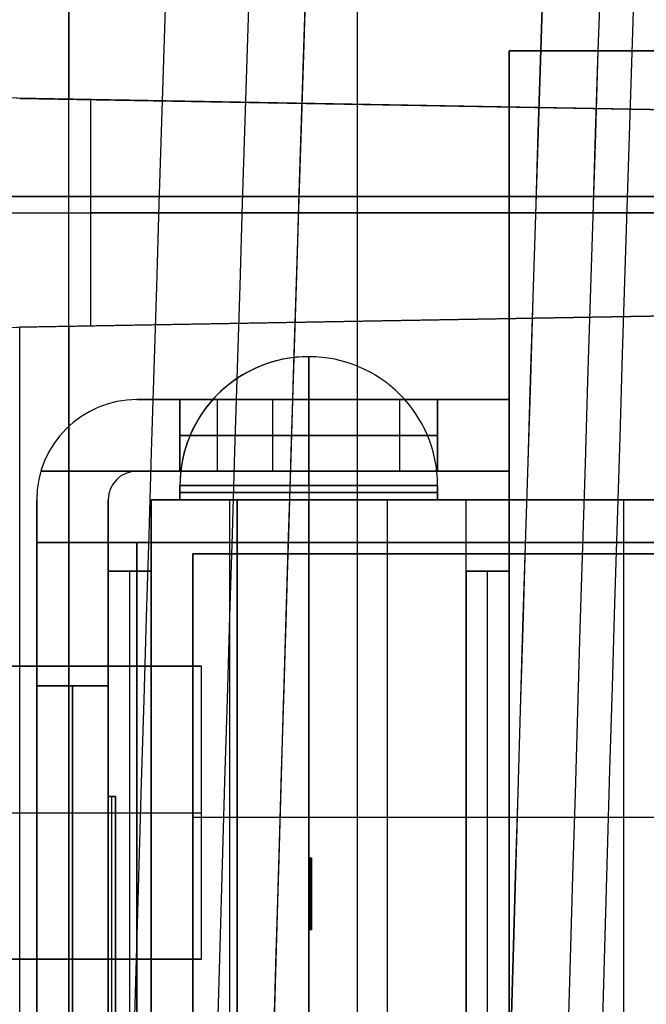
# Model space of a CAD drawing. Extents: x -64 to 57, y 4 to 161.
# Tile 177 of 256: x -60.96 to -56.58, y 145.89 to 152.77. Entities that reach past the tile are written whole.
import ezdxf

# ---------------------------------------------------------------- set-up
doc = ezdxf.new("R2010")
doc.units = 0
doc.layers.add('DEFAULT', color=7, linetype='CONTINUOUS')

msp = doc.modelspace()

# ---------------------------------------------------------------- linework, layer by layer
at = {"layer": 'DEFAULT', "color": 1}
for p, q in [((-58.5949, 81.2714, 65.5081), (-58.5949, 155.6289, 65.5081)), ((-58.5949, 81.2714, 31.6669), (-58.5949, 155.6289, 31.6669)), ((-60.6117, 81.3771, 65.4553), (-60.6117, 153.3847, 65.4553)), ((-60.6117, 153.3847, 31.7197), (-60.6117, 152.2153, 31.7197)), ((-50.1297, 152.0324, 41.4167), (-61.3082, 152.2275, 41.6118)), ((-50.1297, 152.0324, 39.6643), (-61.217, 152.2259, 39.6643)), ((-50.1297, 152.0324, 38.1), (-61.1032, 152.2239, 37.7168)), ((-60.9551, 152.2213, 35.613), (-50.1297, 152.0324, 35.2349)), ((-60.6117, 152.2153, 31.7197), (-60.9551, 152.2213, 35.613)), ((-50.1297, 152.0324, 33.6643), (-60.7945, 152.2185, 33.6643)), ((-60.4581, 152.2127, 31.7156), (-60.6117, 152.2153, 31.7197)), ((-60.4581, 150.6314, 31.7156), (-60.4581, 152.2127, 31.7156)), ((-50.1297, 152.0324, 31.8959), (-60.4581, 152.2127, 31.7156)), ((-61.3082, 151.422, 41.6118), (-50.1297, 151.422, 41.4167)), ((-50.1297, 151.422, 31.8959), (-60.4581, 151.422, 31.7156)), ((-61.3082, 150.6165, 41.6118), (-50.1297, 150.8117, 41.4167)), ((-61.217, 150.6181, 39.6643), (-50.1297, 150.8117, 39.6643)), ((-61.1032, 150.6201, 37.7168), (-50.1297, 150.8117, 38.1)), ((-50.1297, 150.8117, 35.2349), (-60.9551, 150.6227, 35.613)), ((-60.7945, 150.6255, 33.6643), (-50.1297, 150.8117, 33.6643)), ((-60.4581, 150.6314, 31.7156), (-50.1297, 150.8117, 31.8959)), ((-60.9551, 150.6227, 35.613), (-60.6117, 150.6287, 31.7197)), ((-60.9551, 12.1037, 35.613), (-60.9551, 150.6227, 35.613)), ((-60.6117, 150.6287, 31.7197), (-60.4581, 150.6314, 31.7156)), ((-60.6117, 150.6287, 31.7197), (-60.6117, 81.3771, 31.7197))]:
    msp.add_line(p, q, dxfattribs=at)
at = {"layer": 'DEFAULT', "color": 51}
for p, q in [((-57.5363, 152.5542, 53.8093), (-54.0363, 152.5542, 53.8093)), ((-57.5363, 152.5542, 65.5634), (-57.5363, 152.5542, 53.8093)), ((-54.0363, 152.5542, 65.5634), (-57.5363, 152.5542, 65.5634)), ((-57.5363, 152.5542, 53.8093), (-57.5363, 99.2256, 53.8093)), ((-57.5363, 99.2256, 65.5634), (-57.5363, 152.5542, 65.5634)), ((-57.5363, 152.5542, 59.6864), (-54.0363, 152.5542, 59.6864)), ((-57.5363, 99.2256, 59.6864), (-57.5363, 152.5542, 59.6864))]:
    msp.add_line(p, q, dxfattribs=at)
at = {"layer": 'DEFAULT', "color": 156}
for p, q in [((-61.704, 151.5363, 35.8806), (-45.8247, 151.5363, 35.8806)), ((-45.8247, 151.5363, 37.5166), (-61.704, 151.5363, 37.5166)), ((-61.704, 151.5363, 36.6986), (-45.8247, 151.5363, 36.6986))]:
    msp.add_line(p, q, dxfattribs=at)
at = {"layer": 'DEFAULT', "color": 131}
for p, q in [((-58.9359, 150.4155, 56.6853), (-58.9359, 150.4155, 61.8853)), ((-58.9359, 150.4155, 61.8853), (-58.9359, 150.4155, 56.6853)), ((-59.8359, 149.4155, 56.6853), (-59.8359, 149.5155, 56.6853)), ((-59.8359, 149.5155, 61.8853), (-59.8359, 149.4155, 61.8853)), ((-59.8359, 149.5155, 56.6853), (-59.8359, 149.5155, 61.8853)), ((-59.8359, 149.4155, 59.2853), (-59.8359, 149.5155, 59.2853)), ((-59.8359, 149.5155, 56.6853), (-59.8359, 149.5155, 61.8853)), ((-58.9359, 149.5155, 62.7853), (-58.9359, 149.4155, 62.7853)), ((-58.9359, 149.5155, 55.7853), (-58.9359, 149.4155, 55.7853)), ((-58.0359, 149.4155, 61.8853), (-58.0359, 149.5155, 61.8853)), ((-58.0359, 149.5155, 56.6853), (-58.0359, 149.4155, 56.6853)), ((-58.0359, 149.5155, 61.8853), (-58.0359, 149.5155, 56.6853)), ((-58.0359, 149.5155, 59.2853), (-58.0359, 149.4155, 59.2853)), ((-59.8359, 149.4655, 56.6853), (-59.8359, 149.4655, 61.8853)), ((-58.0359, 149.4655, 56.6853), (-58.0359, 149.4655, 61.8853)), ((-60.0363, 149.4155, 51.8088), (-60.0363, 149.4155, 54.3088)), ((-60.0363, 149.4155, 54.3088), (-60.0363, 149.4155, 54.3088)), ((-60.0363, 149.4155, 65.5618), (-57.8363, 149.4155, 65.5618)), ((-58.9363, 149.4155, 51.8088), (-60.0363, 149.4155, 51.8088)), ((-60.0363, 102.3643, 54.3088), (-60.0363, 149.4155, 54.3088)), ((-60.0363, 102.3643, 51.8088), (-60.0363, 149.4155, 51.8088)), ((-60.0363, 102.3643, 65.5618), (-60.0363, 149.4155, 65.5618)), ((-60.0363, 149.4155, 65.0618), (-60.0363, 149.4155, 65.5618)), ((-60.0363, 148.9155, 65.0618), (-60.0363, 149.4155, 65.0618)), ((-60.0363, 149.4155, 54.3088), (-60.0363, 149.4155, 65.0618)), ((-60.0363, 149.4155, 54.3088), (-60.0363, 148.9155, 54.3088)), ((-59.8359, 149.4155, 58.6853), (-60.0363, 149.4155, 58.6853)), ((-60.0363, 102.3643, 53.0588), (-60.0363, 149.4155, 53.0588)), ((-60.0363, 102.3643, 65.3118), (-60.0363, 149.4155, 65.3118)), ((-60.0363, 148.9155, 59.6853), (-60.0363, 149.4155, 59.6853)), ((-59.8359, 149.4155, 61.8853), (-59.8359, 149.4155, 56.6853)), ((-59.4863, 102.3643, 51.8088), (-59.4863, 149.4155, 51.8088)), ((-58.9363, 149.4155, 51.8088), (-58.9363, 102.3643, 51.8088)), ((-58.9363, 149.4155, 53.8088), (-58.9363, 149.4155, 51.8088)), ((-58.9363, 102.3643, 53.8088), (-58.9363, 149.4155, 53.8088)), ((-57.8363, 149.4155, 53.8088), (-58.9363, 149.4155, 53.8088)), ((-58.9363, 146.91, 52.8088), (-58.9363, 149.4155, 52.8088)), ((-58.9363, 149.4155, 53.8088), (-58.9363, 149.4155, 55.7853)), ((-58.9363, 149.4155, 62.7853), (-58.9363, 149.4155, 65.5618)), ((-58.9363, 102.3643, 65.5618), (-58.9363, 149.4155, 65.5618)), ((-58.3863, 102.3643, 53.8088), (-58.3863, 149.4155, 53.8088)), ((-58.0359, 149.4155, 56.6853), (-58.0359, 149.4155, 61.8853)), ((-57.8363, 149.4155, 58.6853), (-58.0359, 149.4155, 58.6853)), ((-57.8363, 149.4155, 65.5618), (-57.8363, 149.4155, 53.8088)), ((-57.8363, 102.3643, 53.8088), (-57.8363, 149.4155, 53.8088)), ((-57.8363, 102.3643, 65.5618), (-57.8363, 149.4155, 65.5618)), ((-57.8363, 148.9155, 59.6853), (-57.8363, 149.4155, 59.6853)), ((-60.0363, 149.1655, 54.3088), (-60.0363, 149.1655, 65.0618)), ((-60.3363, 148.9155, 65.0618), (-60.0363, 148.9155, 65.0618)), ((-60.3363, 102.8643, 65.0618), (-60.3363, 148.9155, 65.0618)), ((-60.3363, 148.9155, 54.3088), (-60.3363, 148.9155, 65.0618)), ((-60.3363, 102.8643, 54.3088), (-60.3363, 148.9155, 54.3088)), ((-60.0363, 148.9155, 54.3088), (-60.3363, 148.9155, 54.3088)), ((-60.3363, 147.3399, 59.6853), (-60.3363, 148.9155, 59.6853)), ((-60.0363, 148.9155, 59.6853), (-60.3363, 148.9155, 59.6853)), ((-60.1863, 102.8643, 65.0618), (-60.1863, 148.9155, 65.0618)), ((-60.1863, 102.8643, 54.3088), (-60.1863, 148.9155, 54.3088)), ((-60.1863, 148.9155, 54.3088), (-60.1863, 148.9155, 65.0618)), ((-60.0363, 148.9155, 65.0618), (-60.0363, 102.8643, 65.0618)), ((-60.0363, 148.9155, 65.0618), (-60.0363, 148.9155, 54.3088)), ((-57.8363, 148.9155, 54.3088), (-57.8363, 148.9155, 65.0618)), ((-57.8363, 102.8643, 54.3088), (-57.8363, 148.9155, 54.3088)), ((-57.8363, 148.9155, 65.0618), (-57.8363, 102.8643, 65.0618)), ((-57.5363, 148.9155, 54.3088), (-57.8363, 148.9155, 54.3088)), ((-57.8363, 148.9155, 65.0618), (-57.5363, 148.9155, 65.0618)), ((-57.5363, 148.9155, 59.6853), (-57.8363, 148.9155, 59.6853)), ((-57.6863, 102.8643, 54.3088), (-57.6863, 148.9155, 54.3088)), ((-57.6863, 102.8643, 65.0618), (-57.6863, 148.9155, 65.0618)), ((-57.6863, 148.9155, 54.3088), (-57.6863, 148.9155, 65.0618)), ((-57.5363, 102.8643, 54.3088), (-57.5363, 148.9155, 54.3088)), ((-57.5363, 148.9155, 65.0618), (-57.5363, 148.9155, 54.3088)), ((-57.5363, 102.8643, 65.0618), (-57.5363, 148.9155, 65.0618)), ((-57.5363, 102.8643, 59.6853), (-57.5363, 148.9155, 59.6853)), ((-60.3363, 104.4399, 63.8853), (-60.3363, 147.3399, 63.8853)), ((-60.3363, 147.3399, 55.4853), (-60.3363, 104.4399, 55.4853)), ((-60.3363, 147.3399, 63.8853), (-60.3363, 147.3399, 55.4853)), ((-60.3363, 147.3399, 55.4853), (-60.2863, 147.3399, 55.4853)), ((-60.3363, 147.3399, 63.8853), (-60.2863, 147.3399, 63.8853)), ((-60.2863, 147.3399, 59.6853), (-60.3363, 147.3399, 59.6853)), ((-60.3113, 104.4399, 55.4853), (-60.3113, 147.3399, 55.4853)), ((-60.3113, 147.3399, 55.4853), (-60.3113, 147.3399, 63.8853)), ((-60.3113, 104.4399, 63.8853), (-60.3113, 147.3399, 63.8853)), ((-60.2863, 147.3399, 55.4853), (-60.2863, 104.4399, 55.4853)), ((-60.2863, 147.3399, 63.8853), (-60.2863, 147.3399, 55.4853)), ((-60.2863, 104.4399, 63.8853), (-60.2863, 147.3399, 63.8853)), ((-60.2863, 104.4399, 59.6853), (-60.2863, 147.3399, 59.6853)), ((-58.9363, 146.91, 53.7093), (-58.9363, 146.41, 53.7093)), ((-58.9363, 146.91, 51.8088), (-58.9363, 146.91, 53.7093)), ((-58.9363, 146.41, 51.8088), (-58.9363, 146.91, 51.8088)), ((-58.9363, 146.91, 53.7093), (-58.9163, 146.91, 53.7093)), ((-58.9163, 146.91, 51.8088), (-58.9363, 146.91, 51.8088)), ((-58.9363, 146.91, 52.7591), (-58.9163, 146.91, 52.7591)), ((-58.9263, 146.41, 53.7093), (-58.9263, 146.91, 53.7093)), ((-58.9263, 146.41, 51.8088), (-58.9263, 146.91, 51.8088)), ((-58.9263, 146.91, 51.8088), (-58.9263, 146.91, 53.7093)), ((-58.9163, 146.91, 53.7093), (-58.9163, 146.41, 53.7093)), ((-58.9163, 146.41, 51.8088), (-58.9163, 146.91, 51.8088)), ((-58.9163, 146.91, 51.8088), (-58.9163, 146.91, 53.7093)), ((-58.9163, 146.41, 52.7591), (-58.9163, 146.91, 52.7591)), ((-58.9163, 146.66, 53.7093), (-58.9363, 146.66, 53.7093)), ((-58.9363, 146.66, 51.8088), (-58.9163, 146.66, 51.8088)), ((-58.9163, 146.66, 51.8088), (-58.9163, 146.66, 53.7093)), ((-58.9363, 146.41, 53.7093), (-58.9363, 146.41, 51.8088)), ((-58.9163, 146.41, 53.7093), (-58.9363, 146.41, 53.7093)), ((-58.9163, 146.41, 51.8088), (-58.9363, 146.41, 51.8088)), ((-58.9363, 145.87, 52.8088), (-58.9363, 146.41, 52.8088)), ((-58.9163, 146.41, 52.7591), (-58.9363, 146.41, 52.7591)), ((-58.9263, 146.41, 51.8088), (-58.9263, 146.41, 53.7093)), ((-58.9163, 146.41, 53.7093), (-58.9163, 146.41, 51.8088))]:
    msp.add_line(p, q, dxfattribs=at)
at = {"layer": 'DEFAULT', "color": 7}
for p, q in [((-60.1363, 150.1156, 52.1084), (-57.5363, 150.1156, 52.1084)), ((-60.1363, 150.1156, 52.1084), (-60.1363, 150.1156, 65.2634)), ((-60.1363, 150.1156, 65.2634), (-57.5363, 150.1156, 65.2634)), ((-59.8359, 150.1156, 58.6859), (-60.1363, 150.1156, 58.6859)), ((-59.8359, 149.6156, 56.6853), (-59.8359, 150.1156, 56.6853)), ((-59.8359, 150.1156, 61.8853), (-59.8359, 150.1156, 56.6853)), ((-59.8359, 150.1156, 61.8853), (-59.8359, 149.6156, 61.8853)), ((-59.8359, 149.6156, 59.2853), (-59.8359, 150.1156, 59.2853)), ((-59.5723, 149.6156, 56.0489), (-59.5723, 150.1156, 56.0489)), ((-59.1863, 149.6156, 52.1084), (-59.1863, 150.1156, 52.1084)), ((-59.1863, 149.6156, 65.2634), (-59.1863, 150.1156, 65.2634)), ((-58.9359, 150.1156, 55.7853), (-58.9359, 149.6156, 55.7853)), ((-58.9359, 149.6156, 62.7853), (-58.9359, 150.1156, 62.7853)), ((-58.8363, 150.1156, 52.1084), (-58.8363, 150.1156, 55.7908)), ((-58.8363, 150.1156, 62.7798), (-58.8363, 150.1156, 65.2634)), ((-58.2995, 149.6156, 56.0489), (-58.2995, 150.1156, 56.0489)), ((-58.0359, 150.1156, 56.6853), (-58.0359, 150.1156, 61.8853)), ((-58.0359, 150.1156, 61.8853), (-58.0359, 149.6156, 61.8853)), ((-58.0359, 149.6156, 56.6853), (-58.0359, 150.1156, 56.6853)), ((-57.5363, 150.1156, 58.6859), (-58.0359, 150.1156, 58.6859)), ((-58.0359, 149.6156, 59.2853), (-58.0359, 150.1156, 59.2853)), ((-57.5363, 150.1156, 52.1084), (-57.5363, 149.6156, 52.1084)), ((-57.5363, 150.1156, 65.2634), (-57.5363, 150.1156, 52.1084)), ((-57.5363, 149.6156, 65.2634), (-57.5363, 150.1156, 65.2634)), ((-57.5363, 149.6156, 58.6859), (-57.5363, 150.1156, 58.6859)), ((-59.8359, 149.8656, 56.6853), (-59.8359, 149.8656, 61.8853)), ((-58.0359, 149.8656, 61.8853), (-58.0359, 149.8656, 56.6853)), ((-57.5363, 149.8656, 65.2634), (-57.5363, 149.8656, 52.1084)), ((-60.1374, 149.6156, 52.1084), (-60.8071, 149.6156, 52.1084)), ((-60.8071, 149.6156, 65.2634), (-60.1374, 149.6156, 65.2634)), ((-57.5363, 149.6156, 52.1084), (-60.1363, 149.6156, 52.1084)), ((-60.1363, 149.6156, 65.2634), (-57.5363, 149.6156, 65.2634)), ((-60.1363, 149.6156, 65.2634), (-60.1363, 149.6156, 52.1084)), ((-60.1363, 149.6156, 58.6859), (-59.8359, 149.6156, 58.6859)), ((-59.8359, 149.6156, 56.6853), (-59.8359, 149.6156, 61.8853)), ((-58.8363, 149.6156, 52.1084), (-58.8363, 149.6156, 55.7908)), ((-58.8363, 149.6156, 62.7798), (-58.8363, 149.6156, 65.2634)), ((-58.0359, 149.6156, 61.8853), (-58.0359, 149.6156, 56.6853)), ((-58.0359, 149.6156, 58.6859), (-57.5363, 149.6156, 58.6859)), ((-57.5363, 149.6156, 65.2634), (-57.5363, 149.6156, 52.1084)), ((-60.8363, 149.1155, 52.1084), (-60.8363, 149.4156, 52.1084)), ((-60.8363, 149.4156, 65.2634), (-60.8363, 149.1155, 65.2634)), ((-60.8363, 149.4156, 52.1084), (-60.8363, 149.4156, 65.2634)), ((-60.8363, 148.1155, 58.6859), (-60.8363, 149.4156, 58.6859)), ((-60.3363, 149.4156, 52.1084), (-60.3363, 149.1155, 52.1084)), ((-60.3363, 149.1155, 65.2634), (-60.3363, 149.4156, 65.2634)), ((-60.3363, 149.4156, 52.1084), (-60.3363, 149.4156, 65.2634)), ((-60.3363, 148.1155, 58.6859), (-60.3363, 149.4156, 58.6859)), ((-60.8363, 149.1156, 51.8084), (-60.8363, 149.1155, 52.1084)), ((-60.8363, 149.1155, 65.2634), (-60.8363, 149.1156, 65.5634)), ((-60.8363, 102.6643, 51.8084), (-60.8363, 149.1156, 51.8084)), ((-60.8363, 149.1156, 65.5634), (-60.8363, 102.6643, 65.5634)), ((-60.8363, 149.1155, 52.1084), (-60.3363, 149.1155, 52.1084)), ((-60.8363, 149.1155, 65.2634), (-60.3363, 149.1155, 65.2634)), ((-60.1363, 149.1156, 51.6084), (-60.8071, 149.1156, 51.6084)), ((-60.1363, 149.1156, 65.7634), (-60.8071, 149.1156, 65.7634)), ((-60.3363, 149.1155, 52.1084), (-60.3363, 149.1156, 51.8084)), ((-60.3363, 149.1156, 65.5634), (-60.3363, 149.1155, 65.2634)), ((-60.3363, 102.6643, 51.8084), (-60.3363, 149.1156, 51.8084)), ((-60.3363, 149.1156, 65.5634), (-60.3363, 102.6643, 65.5634)), ((-60.1363, 102.6643, 51.1084), (-60.1363, 149.1156, 51.1084)), ((-60.1363, 149.1156, 51.1084), (-50.1863, 149.1156, 51.1084)), ((-60.1363, 149.1156, 51.6084), (-50.1863, 149.1156, 51.6084)), ((-60.1363, 149.1156, 66.2634), (-50.1863, 149.1156, 66.2634)), ((-50.1863, 149.1156, 65.7634), (-60.1363, 149.1156, 65.7634)), ((-60.1363, 149.1156, 66.2634), (-60.1363, 102.6643, 66.2634)), ((-60.1363, 102.6643, 65.7634), (-60.1363, 149.1156, 65.7634)), ((-60.1363, 149.1156, 51.6084), (-60.1363, 102.6643, 51.6084)), ((-60.8363, 148.1155, 64.2618), (-60.8363, 148.1155, 55.1088)), ((-60.3363, 148.1155, 55.1088), (-60.8363, 148.1155, 55.1088)), ((-60.8363, 148.1155, 64.2618), (-60.3363, 148.1155, 64.2618)), ((-60.8363, 103.6643, 64.2619), (-60.8363, 148.1155, 64.2618)), ((-60.8363, 148.1155, 55.1088), (-60.8363, 103.6643, 55.1089)), ((-60.3363, 148.1155, 59.6853), (-60.8363, 148.1155, 59.6853)), ((-60.5863, 148.1155, 55.1088), (-60.5863, 148.1155, 64.2618)), ((-60.5863, 103.6643, 64.2619), (-60.5863, 148.1155, 64.2618)), ((-60.5863, 148.1155, 55.1088), (-60.5863, 103.6643, 55.1089)), ((-60.3363, 148.1155, 64.2618), (-60.3363, 148.1155, 55.1088)), ((-60.3363, 103.6643, 64.2619), (-60.3363, 148.1155, 64.2618)), ((-60.3363, 148.1155, 55.1088), (-60.3363, 103.6643, 55.1089))]:
    msp.add_line(p, q, dxfattribs=at)
at = {"layer": 'DEFAULT', "color": 8}
for p, q in [((-54.0361, 149.4156, 51.8087), (-59.4361, 149.4155, 51.8088)), ((-59.4361, 149.4155, 53.8088), (-54.0361, 149.4156, 53.8087)), ((-54.0361, 149.4156, 52.8088), (-59.4361, 149.4155, 52.8088)), ((-59.4361, 149.4155, 51.8088), (-59.4361, 149.4155, 53.8088)), ((-59.4351, 102.3643, 51.8088), (-59.4361, 149.4155, 51.8088)), ((-59.4351, 102.3643, 53.8088), (-59.4361, 149.4155, 53.8088)), ((-59.4361, 149.4155, 52.8088), (-59.4351, 102.3643, 52.8088)), ((-56.7361, 149.4156, 51.8088), (-56.7361, 149.4156, 53.8088)), ((-56.7356, 102.3643, 51.8088), (-56.7356, 149.4156, 51.8088)), ((-56.7356, 102.3643, 53.8088), (-56.7356, 149.4156, 53.8088))]:
    msp.add_line(p, q, dxfattribs=at)
at = {"layer": 'DEFAULT', "color": 250}
for p, q in [((-59.7469, 149.0363, 37.5166), (-59.7469, 145.3564, 37.5166)), ((-48.0469, 149.0363, 37.5166), (-59.7469, 149.0363, 37.5166)), ((-59.7469, 149.0363, 44.6266), (-59.7469, 149.0363, 37.5166)), ((-59.7469, 145.3564, 44.6266), (-59.7469, 149.0363, 44.6266)), ((-48.0469, 149.0363, 44.6266), (-59.7469, 149.0363, 44.6266)), ((-59.7469, 145.3564, 41.0716), (-59.7469, 149.0363, 41.0716)), ((-59.7469, 149.0363, 41.0716), (-48.0469, 149.0363, 41.0716)), ((-59.7469, 147.1963, 37.5166), (-48.0469, 147.1963, 37.5166)), ((-59.7469, 147.1963, 37.5166), (-59.7469, 147.1963, 44.6266)), ((-59.7469, 147.1963, 44.6266), (-48.0469, 147.1963, 44.6266))]:
    msp.add_line(p, q, dxfattribs=at)
at = {"layer": 'DEFAULT', "color": 92}
for p, q in [((-59.6844, 148.2513, 38.8016), (-63.1769, 148.2513, 38.8016)), ((-59.6844, 148.2513, 43.8516), (-63.1769, 148.2513, 43.8516)), ((-63.1769, 148.2513, 41.3266), (-59.6844, 148.2513, 41.3266)), ((-59.6844, 146.2039, 38.8016), (-59.6844, 148.2513, 38.8016)), ((-59.6844, 146.2039, 43.8516), (-59.6844, 148.2513, 43.8516)), ((-59.6844, 148.2513, 38.8016), (-59.6844, 148.2513, 43.8516)), ((-59.6844, 146.2039, 41.3266), (-59.6844, 148.2513, 41.3266)), ((-63.1769, 147.2276, 38.8016), (-59.6844, 147.2276, 38.8016)), ((-63.1769, 147.2276, 43.8516), (-59.6844, 147.2276, 43.8516)), ((-59.6844, 147.2276, 43.8516), (-59.6844, 147.2276, 38.8016)), ((-63.1769, 146.2039, 38.8016), (-59.6844, 146.2039, 38.8016)), ((-59.6844, 146.2039, 43.8516), (-63.1769, 146.2039, 43.8516)), ((-63.1769, 146.2039, 41.3266), (-59.6844, 146.2039, 41.3266)), ((-59.6844, 146.2039, 38.8016), (-59.6844, 146.2039, 43.8516))]:
    msp.add_line(p, q, dxfattribs=at)
at = {"layer": 'DEFAULT', "color": 1, "extrusion": (8.80849e-08, 1.65877e-11, 1)}
msp.add_arc((2112.4494, 83.1513, 30.3646), 2172.531, 178.0582251, 181.9633825, dxfattribs=at)
at = {"layer": 'DEFAULT', "color": 1, "extrusion": (-8.83238e-08, -6.80601e-12, 1)}
msp.add_arc((2108.4846, 83.228, 66.8103), 2168.5658, 178.0567027, 179.6655543, dxfattribs=at)
at = {"layer": 'DEFAULT', "color": 1, "extrusion": (6.37239e-09, -5.38277e-14, 1)}
msp.add_arc((2106.8678, 83.1507, 28.609), 2167.9273, 178.056369, 181.9652383, dxfattribs=at)
at = {"layer": 'DEFAULT', "color": 1, "extrusion": (-6.39751e-09, 3.73463e-14, 1)}
msp.add_arc((2106.8678, 83.1507, 68.566), 2167.9273, 178.056369, 181.9652417, dxfattribs=at)
at = {"layer": 'DEFAULT', "color": 1, "extrusion": (-4.01616e-05, -4.47712e-09, 1)}
msp.add_arc((2112.4396, 83.1513, 28.6012), 2172.9134, 178.0606672, 181.9609199, dxfattribs=at)
at = {"layer": 'DEFAULT', "color": 1, "extrusion": (4.01504e-05, 4.4757e-09, 1)}
msp.add_arc((2112.4343, 83.1513, 68.5737), 2172.912, 178.060666, 181.9609244, dxfattribs=at)
at = {"layer": 'DEFAULT', "color": 1, "extrusion": (8.84343e-08, 1.65026e-11, 1)}
msp.add_arc((2112.4606, 83.1513, 30.3646), 2172.5422, 178.0615914, 181.9600157, dxfattribs=at)
at = {"layer": 'DEFAULT', "color": 1, "extrusion": (-8.77825e-08, -1.6417e-11, 1)}
msp.add_arc((2112.4589, 83.1513, 66.8103), 2172.5405, 178.0615925, 181.9600222, dxfattribs=at)
at = {"layer": 'DEFAULT', "color": 1, "extrusion": (-1.20336e-07, -1.63837e-11, 1)}
msp.add_arc((2114.1223, 83.1513, 66.7525), 2172.5478, 178.0626042, 181.9590105, dxfattribs=at)
at = {"layer": 'DEFAULT', "color": 1, "extrusion": (1.21146e-07, 1.64666e-11, 1)}
msp.add_arc((2114.1246, 83.1513, 30.4225), 2172.5492, 178.0626034, 181.9590034, dxfattribs=at)
at = {"layer": 'DEFAULT', "color": 1, "extrusion": (-8.19297e-05, -1.02067e-08, 1)}
msp.add_arc((2109.4242, 83.1507, 30.4411), 2167.4488, 178.0582714, 181.963356, dxfattribs=at)
at = {"layer": 'DEFAULT', "color": 1, "extrusion": (8.1905e-05, 1.02059e-08, 1)}
msp.add_arc((2109.4164, 83.1507, 66.7338), 2167.4489, 178.0582742, 181.9633612, dxfattribs=at)
at = {"layer": 'DEFAULT', "color": 1, "extrusion": (-0.026177, -4.27823e-15, 0.999657)}
msp.add_arc((-83.1531, 2121.0544, 67.0195), 2177.1048, 268.0913099, 270.0506385, dxfattribs=at)
at = {"layer": 'DEFAULT', "color": 1, "extrusion": (0.026177, -5.14689e-15, 0.999657)}
msp.add_arc((83.1531, -2118.5106, 30.1222), 2177.1048, 88.0913092, 90.0506385, dxfattribs=at)
at = {"layer": 'DEFAULT', "color": 131}
for centre, start, end in [((-58.9359, 149.5155, 61.8853), 90.0013, 180), ((-58.9359, 149.5155, 56.6853), 90.00102, 180.00102), ((-58.9359, 149.5155, 59.2853), 90.0013, 180.0013), ((-58.9359, 149.5155, 61.8853), 0.00114, 90.00114), ((-58.9359, 149.5155, 56.6853), 0.00102, 90.00102), ((-58.9359, 149.5155, 59.2853), 0.0013, 90.0013), ((-58.9359, 149.5155, 56.6853), 104.85871, 180.0013)]:
    msp.add_arc(centre, 0.9, start, end, dxfattribs=at)
at = {"layer": 'DEFAULT', "color": 131, "extrusion": (1, 6.49342e-06, 6.49342e-06)}
msp.add_arc((149.5159, 56.6857, -58.9346), 0.9, 270, 0, dxfattribs=at)
at = {"layer": 'DEFAULT', "color": 131, "extrusion": (1, 0, 0)}
msp.add_arc((149.5155, 61.8853, -58.9359), 0.9, 0, 90, dxfattribs=at)
at = {"layer": 'DEFAULT', "color": 7}
for centre, radius in [((-60.1363, 149.4156, 65.2634), 0.7), ((-60.1363, 149.4156, 52.1084), 0.7), ((-60.1363, 149.4156, 58.6859), 0.7), ((-60.1363, 149.4156, 65.2634), 0.2), ((-60.1363, 149.4156, 52.1084), 0.2), ((-60.1363, 149.4156, 58.6859), 0.2)]:
    msp.add_arc(centre, radius, 90, 180, dxfattribs=at)
at = {"layer": 'DEFAULT', "color": 7, "extrusion": (-7.62401e-14, 1, -7.62401e-14)}
msp.add_arc((58.9359, 56.6853, 150.1156), 0.9, 270, 0, dxfattribs=at)
at = {"layer": 'DEFAULT', "color": 7, "extrusion": (0, 1, 0)}
for centre, start, end in [((58.9359, 61.8853, 150.1156), 360, 180), ((58.9359, 56.6853, 150.1156), 180, 270), ((58.9359, 56.6853, 149.8656), 270, 0), ((58.9359, 61.8853, 149.8656), 360, 180), ((58.9359, 56.6853, 149.8656), 180, 270), ((58.9359, 56.6853, 149.6156), 270, 0), ((58.9359, 61.8853, 149.6156), 360, 180), ((58.9359, 56.6853, 149.6156), 180, 270)]:
    msp.add_arc(centre, 0.9, start, end, dxfattribs=at)
at = {"layer": 'DEFAULT', "color": 131, "extrusion": (-7.9332e-15, 1, -5.85084e-13)}
msp.add_arc((58.9359, 61.8853, 149.5155), 0.9, 360, 90, dxfattribs=at)
at = {"layer": 'DEFAULT', "color": 131, "extrusion": (1.46738e-05, 5.836e-10, 1)}
msp.add_arc((-59.4048, 149.5155, 61.8844), 0.432, 179.99957, 180.00228, dxfattribs=at)
at = {"layer": 'DEFAULT', "color": 131, "extrusion": (-2.2727e-05, 1, 1.49294e-14)}
msp.add_arc((58.9325, 61.8853, 149.5169), 0.9, 0, 90, dxfattribs=at)
at = {"layer": 'DEFAULT', "color": 131, "extrusion": (-2.2727e-05, 1, 7.0345e-15)}
for start, end in [(270, 0), (180, 270)]:
    msp.add_arc((58.9325, 56.6853, 149.5169), 0.9, start, end, dxfattribs=at)
at = {"layer": 'DEFAULT', "color": 131, "extrusion": (-3.82826e-17, 1, -8.24256e-18)}
msp.add_arc((58.9359, 56.6853, 149.5155), 0.9, 270, 0, dxfattribs=at)
at = {"layer": 'DEFAULT', "color": 131, "extrusion": (-1.98861e-05, 1, -2.84088e-06)}
msp.add_arc((58.9329, 61.8857, 149.5165), 0.9, 90, 180, dxfattribs=at)
at = {"layer": 'DEFAULT', "color": 131, "extrusion": (-2.2727e-05, 1, 0)}
for centre, start, end in [((58.9325, 61.8853, 149.4669), 0, 180), ((58.9325, 56.6853, 149.4669), 180, 0)]:
    msp.add_arc(centre, 0.9, start, end, dxfattribs=at)
at = {"layer": 'DEFAULT', "color": 131, "extrusion": (-2.2727e-05, 1, -8.60288e-16)}
msp.add_arc((58.9325, 61.8853, 149.4169), 0.9, 360, 180, dxfattribs=at)
at = {"layer": 'DEFAULT', "color": 131, "extrusion": (-2.2727e-05, 1, -8.60557e-16)}
msp.add_arc((58.9325, 56.6853, 149.4169), 0.9, 180, 0, dxfattribs=at)
at = {"layer": 'DEFAULT', "color": 7, "extrusion": (5e-07, 1, 5.5e-06)}
msp.add_arc((60.1364, 51.8076, 149.1158), 0.7, 270.00001, 359.99999, dxfattribs=at)
at = {"layer": 'DEFAULT', "color": 7, "extrusion": (5e-07, 1, -5.5e-06)}
msp.add_arc((60.1364, 65.5642, 149.1152), 0.7, 0.00001, 89.99999, dxfattribs=at)
at = {"layer": 'DEFAULT', "color": 7, "extrusion": (-3.25e-06, 1, 9.25e-06)}
msp.add_arc((60.1358, 51.807, 149.1162), 0.2, 270.00001, 359.99999, dxfattribs=at)
at = {"layer": 'DEFAULT', "color": 7, "extrusion": (-3.25e-06, 1, -9.25e-06)}
msp.add_arc((60.1358, 65.5648, 149.1151), 0.2, 0.00001, 89.99999, dxfattribs=at)

doc.saveas('drawing.dxf')
